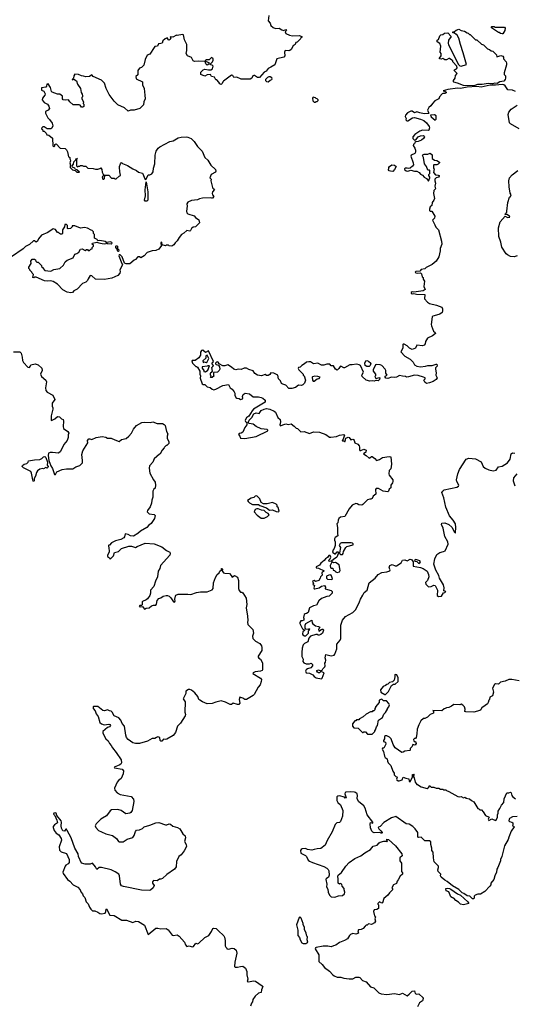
# Model space of a CAD drawing. Extents: x 1985742 to 2252716, y 78271 to 266492.
# Tile 129 of 250: x 2061145 to 2067798, y 191708 to 204940. Entities that reach past the tile are written whole.
import ezdxf

# ---------------------------------------------------------------- set-up
doc = ezdxf.new("R2010")
doc.units = 0

msp = doc.modelspace()

# ---------------------------------------------------------------- linework, layer by layer
at = {"layer": '0CON10XD'}
for points in [[(2064498, 204995), (2064489, 204925), (2064514, 204895), (2064524, 204864), (2064554, 204834), (2064585, 204822), (2064635, 204826), (2064672, 204802), (2064695, 204797), (2064725, 204806), (2064733, 204795), (2064718, 204775), (2064723, 204755), (2064775, 204731), (2064815, 204723), (2064905, 204728), (2064940, 204715), (2064938, 204702), (2064925, 204700), (2064920, 204685), (2064875, 204640), (2064860, 204635), (2064850, 204605), (2064825, 204590), (2064795, 204540), (2064780, 204525), (2064765, 204520), (2064715, 204528), (2064706, 204504), (2064710, 204455), (2064700, 204435), (2064605, 204412), (2064576, 204334), (2064525, 204300), (2064485, 204282), (2064460, 204250), (2064435, 204233), (2064370, 204165), (2064344, 204164), (2064305, 204190), (2064295, 204190), (2064282, 204185), (2064266, 204154), (2064245, 204139), (2064125, 204140), (2064065, 204169), (2064025, 204163), (2064010, 204190), (2063993, 204193), (2063888, 204115), (2063876, 204104), (2063869, 204081), (2063855, 204071), (2063835, 204078), (2063825, 204100), (2063795, 204130), (2063784, 204134), (2063765, 204167), (2063725, 204178), (2063712, 204202), (2063665, 204198), (2063635, 204182), (2063580, 204205), (2063582, 204235), (2063615, 204268), (2063635, 204273), (2063685, 204266), (2063718, 204268), (2063739, 204281), (2063746, 204316), (2063735, 204328), (2063712, 204332), (2063710, 204345), (2063740, 204375), (2063748, 204395), (2063747, 204415), (2063725, 204433), (2063695, 204402), (2063675, 204402), (2063658, 204402), (2063640, 204385), (2063640, 204380), (2063655, 204380), (2063690, 204365), (2063688, 204342), (2063665, 204330), (2063648, 204345), (2063640, 204380), (2063545, 204384), (2063495, 204378), (2063479, 204389), (2063455, 204432), (2063403, 204453), (2063384, 204485), (2063394, 204525), (2063394, 204605), (2063361, 204671), (2063347, 204735), (2063335, 204742), (2063265, 204728), (2063255, 204730), (2063205, 204707), (2063175, 204710), (2063170, 204705), (2063178, 204695), (2063170, 204675), (2063155, 204666), (2063145, 204668), (2063128, 204698), (2063100, 204685), (2063070, 204655), (2063060, 204625), (2063045, 204618), (2063014, 204616), (2062998, 204582), (2062965, 204578), (2062955, 204568), (2062895, 204478), (2062858, 204465), (2062833, 204405), (2062815, 204328), (2062785, 204298), (2062755, 204290), (2062732, 204255), (2062732, 204198), (2062708, 204175), (2062714, 204145), (2062796, 204105), (2062798, 204065), (2062818, 204015), (2062827, 203927), (2062832, 203875), (2062816, 203835), (2062812, 203798), (2062763, 203745), (2062685, 203722), (2062635, 203724), (2062605, 203712), (2062557, 203757), (2062467, 203797), (2062415, 203844), (2062349, 203935), (2062307, 204015), (2062285, 204085), (2062245, 204126), (2062135, 204177), (2062115, 204198), (2062084, 204176), (2062035, 204170), (2062005, 204182), (2061975, 204184), (2061935, 204204), (2061885, 204210), (2061873, 204187), (2061868, 204152), (2061850, 204135), (2061855, 204130), (2061875, 204140), (2061909, 204119), (2061923, 204073), (2061964, 204014), (2061972, 203962), (2061985, 203940), (2061990, 203915), (2061990, 203905), (2061980, 203895), (2061980, 203875), (2062002, 203835), (2062000, 203815), (2062007, 203807), (2062010, 203775), (2061996, 203764), (2061975, 203763), (2061960, 203790), (2061947, 203797), (2061865, 203794), (2061818, 203835), (2061802, 203862), (2061755, 203857), (2061729, 203865), (2061721, 203875), (2061721, 203911), (2061685, 203940), (2061655, 203941), (2061584, 203964), (2061574, 203975), (2061559, 204029), (2061530, 204080), (2061510, 204075), (2061508, 204045), (2061498, 204032), (2061440, 204025), (2061440, 203995), (2061471, 203981), (2061488, 203945), (2061484, 203925), (2061452, 203885), (2061448, 203865), (2061476, 203826), (2061517, 203805), (2061536, 203776), (2061547, 203745), (2061527, 203725), (2061492, 203708), (2061491, 203685), (2061523, 203623), (2061548, 203598), (2061580, 203550), (2061589, 203515), (2061577, 203483), (2061565, 203474), (2061513, 203473), (2061475, 203500), (2061455, 203500), (2061442, 203488), (2061440, 203475), (2061450, 203465), (2061455, 203440), (2061475, 203440), (2061500, 203415), (2061512, 203392), (2061538, 203388), (2061585, 203350), (2061592, 203245), (2061605, 203230), (2061617, 203243), (2061620, 203265), (2061635, 203270), (2061690, 203215), (2061757, 203207), (2061775, 203190), (2061790, 203165), (2061800, 203095), (2061818, 203088), (2061818, 203068), (2061825, 203060), (2061828, 203045), (2061820, 203015), (2061827, 202985), (2061823, 202977)], [(2067635, 204748), (2067613, 204753), (2067595, 204770), (2067585, 204770), (2067543, 204793), (2067492, 204832), (2067490, 204845), (2067495, 204850), (2067525, 204850), (2067535, 204840), (2067668, 204838), (2067676, 204826), (2067671, 204795), (2067645, 204752), (2067635, 204748)], [(2067255, 204052), (2067115, 204056), (2067035, 204088), (2066985, 204100), (2066980, 204105), (2066982, 204125), (2067002, 204155), (2067008, 204192), (2067028, 204215), (2066988, 204255), (2066992, 204265), (2067022, 204278), (2067028, 204295), (2067026, 204316), (2066972, 204372), (2066970, 204385), (2066958, 204398), (2066925, 204420), (2066915, 204420), (2066885, 204400), (2066865, 204400), (2066838, 204418), (2066815, 204410), (2066790, 204415), (2066790, 204425), (2066812, 204455), (2066812, 204485), (2066802, 204505), (2066808, 204585), (2066798, 204618), (2066762, 204642), (2066760, 204665), (2066780, 204675), (2066798, 204722), (2066810, 204735), (2066835, 204742), (2066861, 204759), (2066902, 204762), (2066950, 204715), (2066911, 204665), (2066908, 204625), (2066913, 204603), (2067049, 204339), (2067065, 204320), (2067085, 204314), (2067155, 204340), (2067112, 204495), (2067072, 204605), (2067052, 204692), (2067025, 204740), (2067015, 204740), (2066995, 204760), (2066970, 204765), (2066972, 204778), (2066995, 204780), (2067015, 204798), (2067052, 204812), (2067083, 204793), (2067127, 204787), (2067162, 204762), (2067178, 204758), (2067195, 204740), (2067205, 204740), (2067218, 204728), (2067275, 204670), (2067295, 204670), (2067355, 204610), (2067385, 204600), (2067435, 204550), (2067465, 204540), (2067485, 204520), (2067508, 204518), (2067558, 204468), (2067562, 204442), (2067615, 204460), (2067645, 204448), (2067653, 204435), (2067654, 204415), (2067689, 204375), (2067694, 204355), (2067692, 204335), (2067660, 204225), (2067663, 204205), (2067678, 204185), (2067679, 204155), (2067674, 204135), (2067657, 204115), (2067605, 204106), (2067565, 204083), (2067538, 204088), (2067505, 204080), (2067445, 204081), (2067365, 204069), (2067301, 204069), (2067255, 204052)], [(2064485, 204103), (2064514, 204126), (2064537, 204135), (2064540, 204145), (2064535, 204158), (2064515, 204172), (2064495, 204172), (2064480, 204165), (2064453, 204135), (2064452, 204125), (2064465, 204108), (2064485, 204103)], [(2067815, 203974), (2067775, 203994), (2067709, 203999), (2067673, 204053), (2067658, 204065), (2067635, 204070), (2067545, 204059), (2067475, 204058), (2067354, 204034), (2067295, 204041), (2067165, 204034), (2067075, 204017), (2067035, 204020), (2066905, 204002), (2066840, 203985), (2066865, 203978), (2066880, 203965), (2066880, 203955), (2066865, 203946), (2066835, 203947), (2066828, 203942), (2066792, 203905), (2066782, 203875), (2066731, 203849), (2066697, 203815), (2066676, 203784), (2066648, 203762), (2066628, 203725), (2066642, 203692), (2066650, 203685), (2066645, 203680), (2066585, 203677), (2066525, 203687), (2066485, 203704), (2066455, 203690), (2066425, 203712), (2066405, 203712), (2066362, 203688), (2066334, 203656), (2066331, 203641), (2066342, 203612), (2066340, 203595), (2066352, 203582), (2066365, 203580), (2066430, 203620), (2066455, 203624), (2066535, 203605), (2066583, 203585), (2066619, 203555), (2066652, 203505), (2066658, 203485), (2066648, 203455), (2066639, 203451), (2066565, 203454), (2066525, 203444), (2066461, 203399), (2066433, 203367), (2066432, 203342), (2066455, 203320), (2066474, 203326), (2066505, 203364), (2066535, 203381), (2066575, 203382), (2066587, 203375), (2066588, 203365), (2066576, 203344), (2066551, 203319), (2066505, 203302), (2066475, 203300), (2066462, 203288), (2066455, 203270), (2066442, 203268), (2066438, 203248), (2066462, 203212), (2066470, 203185), (2066469, 203161), (2066458, 203142), (2066412, 203118), (2066404, 203105), (2066437, 203015), (2066440, 202990), (2066429, 202971), (2066395, 202946), (2066375, 202940), (2066355, 202944), (2066334, 202946), (2066320, 202935), (2066320, 202925), (2066345, 202909), (2066365, 202904), (2066405, 202918), (2066455, 202904), (2066488, 202905), (2066516, 202886), (2066535, 202862), (2066565, 202852), (2066586, 202826), (2066617, 202805), (2066645, 202770), (2066662, 202815), (2066662, 202825), (2066649, 202845), (2066650, 202860), (2066660, 202875), (2066660, 202915), (2066655, 202920), (2066635, 202918), (2066617, 202967), (2066591, 203001), (2066578, 203088), (2066564, 203115), (2066568, 203125), (2066585, 203133), (2066635, 203133), (2066665, 203147), (2066692, 203125), (2066694, 203074), (2066723, 203053), (2066755, 203050), (2066790, 203025), (2066790, 203015), (2066775, 202998), (2066755, 202988), (2066715, 202990), (2066710, 202985), (2066710, 202945), (2066720, 202935), (2066710, 202885), (2066740, 202855), (2066775, 202852), (2066786, 202846), (2066789, 202835), (2066778, 202822), (2066745, 202814), (2066731, 202795), (2066729, 202775), (2066740, 202745), (2066729, 202705), (2066736, 202665), (2066716, 202645), (2066713, 202603), (2066724, 202535), (2066716, 202514), (2066691, 202485), (2066688, 202445), (2066665, 202423), (2066656, 202395), (2066657, 202375), (2066665, 202367), (2066689, 202369), (2066728, 202298), (2066725, 202271), (2066696, 202245), (2066730, 202185), (2066744, 202154), (2066780, 202115), (2066819, 201965), (2066821, 201925), (2066800, 201865), (2066801, 201835), (2066784, 201755), (2066745, 201697), (2066695, 201652), (2066611, 201609), (2066595, 201594), (2066545, 201585), (2066525, 201562), (2066475, 201555), (2066464, 201546), (2066475, 201536), (2066495, 201532), (2066535, 201538), (2066550, 201525), (2066560, 201485), (2066570, 201475), (2066570, 201455), (2066590, 201425), (2066582, 201355), (2066598, 201315), (2066573, 201297), (2066445, 201279), (2066425, 201282), (2066409, 201275), (2066409, 201265), (2066425, 201258), (2066445, 201261), (2066482, 201252), (2066595, 201248), (2066588, 201188), (2066628, 201145), (2066655, 201127), (2066750, 201105), (2066822, 201075), (2066833, 201055), (2066833, 201025), (2066826, 201004), (2066795, 200984), (2066751, 200971), (2066702, 200955), (2066692, 200945), (2066680, 200845), (2066682, 200825), (2066710, 200755), (2066732, 200735), (2066737, 200723), (2066698, 200692), (2066628, 200662), (2066602, 200615), (2066597, 200583), (2066586, 200564), (2066565, 200558), (2066485, 200567), (2066470, 200525), (2066425, 200508), (2066388, 200525), (2066355, 200556), (2066315, 200580), (2066305, 200580), (2066300, 200575), (2066297, 200525), (2066270, 200475), (2066325, 200418), (2066399, 200379), (2066438, 200338), (2066455, 200302), (2066485, 200282), (2066535, 200277), (2066605, 200283), (2066635, 200293), (2066695, 200291), (2066745, 200313), (2066755, 200312), (2066759, 200285), (2066739, 200261), (2066737, 200245), (2066746, 200195), (2066742, 200165), (2066758, 200125), (2066745, 200103), (2066705, 200078), (2066655, 200058), (2066615, 200052), (2066595, 200070), (2066582, 200095), (2066598, 200112), (2066600, 200125), (2066575, 200138), (2066505, 200160), (2066455, 200163), (2066375, 200142), (2066348, 200138), (2066335, 200147), (2066295, 200148), (2066255, 200160), (2066214, 200136), (2066185, 200130), (2066145, 200134), (2066095, 200118), (2066071, 200121), (2066059, 200135), (2066061, 200149), (2066088, 200165), (2066068, 200188), (2066072, 200225), (2066063, 200243), (2066015, 200292), (2065993, 200303), (2065945, 200307), (2065930, 200300), (2065900, 200235), (2065900, 200215), (2065930, 200175), (2065930, 200155), (2065920, 200145), (2065930, 200125), (2065945, 200120), (2065975, 200133), (2065988, 200125), (2065986, 200105), (2065965, 200089), (2065935, 200092), (2065915, 200083), (2065885, 200088), (2065855, 200081), (2065805, 200096), (2065751, 200145), (2065746, 200165), (2065768, 200205), (2065728, 200295), (2065713, 200303), (2065675, 200310), (2065615, 200301), (2065585, 200303), (2065515, 200260), (2065505, 200260), (2065464, 200286), (2065455, 200281), (2065439, 200251), (2065415, 200232), (2065393, 200244), (2065365, 200290), (2065335, 200290), (2065315, 200310), (2065275, 200310), (2065235, 200298), (2065205, 200298), (2065155, 200323), (2065095, 200316), (2065055, 200342), (2065035, 200342), (2065002, 200338), (2064976, 200314), (2064938, 200295), (2064918, 200272), (2064895, 200267), (2064891, 200251), (2064898, 200235), (2064960, 200175), (2064960, 200165), (2064970, 200155), (2064990, 200095), (2064976, 200055), (2064955, 200034), (2064935, 200026), (2064895, 200027), (2064855, 199997), (2064805, 199982), (2064766, 199986), (2064725, 200028), (2064685, 200040), (2064665, 200053), (2064651, 200085), (2064626, 200115), (2064617, 200165), (2064565, 200192), (2064524, 200196), (2064509, 200171), (2064485, 200160), (2064465, 200160), (2064445, 200172), (2064396, 200154), (2064345, 200161), (2064307, 200187), (2064285, 200220), (2064225, 200240), (2064195, 200259), (2064165, 200258), (2064125, 200237), (2064085, 200243), (2064054, 200234), (2064025, 200243), (2063995, 200270), (2063945, 200300), (2063905, 200287), (2063878, 200288), (2063827, 200317), (2063815, 200338), (2063805, 200342), (2063791, 200339), (2063780, 200325), (2063780, 200315), (2063790, 200305), (2063817, 200297), (2063834, 200274), (2063838, 200245), (2063828, 200225), (2063805, 200203), (2063752, 200198), (2063750, 200165), (2063760, 200155), (2063735, 200130), (2063715, 200130), (2063712, 200135), (2063720, 200155), (2063713, 200163), (2063710, 200185)], [(2065125, 203830), (2065135, 203840), (2065148, 203842), (2065160, 203855), (2065160, 203865), (2065148, 203878), (2065135, 203880), (2065125, 203890), (2065093, 203897), (2065082, 203885), (2065088, 203848), (2065105, 203830), (2065125, 203830)], [(2067863, 203473), (2067745, 203539), (2067731, 203555), (2067716, 203665), (2067725, 203697), (2067755, 203738), (2067837, 203793)], [(2066735, 203592), (2066746, 203604), (2066745, 203647), (2066725, 203660), (2066672, 203658), (2066680, 203635), (2066735, 203592)], [(2061823, 202977), (2061824, 202954), (2061855, 202921), (2061892, 202912), (2061915, 202892), (2061950, 202890), (2061915, 202923), (2061898, 202928), (2061886, 202946), (2061855, 202958), (2061849, 202975), (2061870, 203000), (2061875, 203028), (2061898, 203052), (2061908, 203078), (2061920, 203065), (2061910, 203055), (2061910, 202975), (2061923, 202963), (2061935, 202970), (2061955, 202970), (2061965, 202980), (2061985, 202980), (2062005, 202970), (2062035, 202970), (2062063, 202943), (2062135, 202940), (2062165, 202930), (2062195, 202930), (2062225, 202940), (2062235, 202950), (2062250, 202925), (2062253, 202893), (2062266, 202866), (2062280, 202855), (2062262, 202838), (2062256, 202825), (2062258, 202808), (2062265, 202799), (2062275, 202796), (2062287, 202805), (2062290, 202845), (2062295, 202850), (2062345, 202850), (2062382, 202812), (2062415, 202810), (2062423, 202803), (2062445, 202800), (2062482, 202838), (2062500, 202845), (2062497, 202877), (2062490, 202885), (2062488, 202965), (2062500, 203005), (2062515, 203020), (2062528, 203008), (2062595, 202982), (2062665, 202937), (2062718, 202915), (2062745, 202893), (2062795, 202877), (2062835, 202792), (2062850, 202805), (2062875, 202853), (2062896, 202854), (2062922, 202868), (2062941, 202895), (2062946, 202945), (2062962, 203005), (2062968, 203118), (2062982, 203175), (2063009, 203215), (2063028, 203232), (2063165, 203303), (2063208, 203312), (2063275, 203351), (2063315, 203362), (2063385, 203366), (2063405, 203361), (2063452, 203342), (2063490, 203305), (2063535, 203237), (2063601, 203171), (2063636, 203086), (2063675, 203051), (2063717, 202985), (2063780, 202925), (2063784, 202905), (2063778, 202892), (2063722, 202858), (2063702, 202815), (2063720, 202795), (2063717, 202775), (2063737, 202687), (2063744, 202674), (2063758, 202668), (2063766, 202656), (2063740, 202625), (2063733, 202605), (2063740, 202585), (2063758, 202562), (2063737, 202543), (2063725, 202540), (2063705, 202548), (2063605, 202542), (2063565, 202532), (2063535, 202518), (2063455, 202508), (2063405, 202488), (2063394, 202465), (2063396, 202436), (2063388, 202365), (2063393, 202345), (2063405, 202333), (2063492, 202305), (2063511, 202281), (2063555, 202250), (2063562, 202208), (2063510, 202155), (2063478, 202152), (2063454, 202136), (2063443, 202105), (2063435, 202097), (2063395, 202108), (2063355, 202072), (2063320, 202055), (2063288, 202015), (2063265, 201970), (2063235, 201940), (2063220, 201915), (2063192, 201898), (2063155, 201900), (2063145, 201908), (2063115, 201908), (2063105, 201900), (2063060, 201915), (2063059, 201945), (2063055, 201950), (2063045, 201947), (2063042, 201932), (2063052, 201905), (2063015, 201858), (2062975, 201838), (2062925, 201832), (2062858, 201812), (2062820, 201765), (2062775, 201742), (2062755, 201752), (2062735, 201752), (2062705, 201718), (2062685, 201708), (2062625, 201658), (2062578, 201658), (2062555, 201668), (2062522, 201751), (2062495, 201781), (2062485, 201781), (2062478, 201765), (2062508, 201685), (2062530, 201645), (2062504, 201606), (2062492, 201575), (2062498, 201555), (2062492, 201535), (2062465, 201502), (2062385, 201468), (2062285, 201450), (2062165, 201453), (2062116, 201496), (2062095, 201502), (2062068, 201458), (2062056, 201434), (2062035, 201412), (2061992, 201395), (2061920, 201320), (2061875, 201298), (2061855, 201272), (2061835, 201268), (2061785, 201278), (2061725, 201308), (2061655, 201388), (2061595, 201422), (2061565, 201432), (2061525, 201428), (2061481, 201431), (2061365, 201482), (2061348, 201482), (2061335, 201470), (2061324, 201474), (2061330, 201515), (2061312, 201532), (2061310, 201545), (2061280, 201575), (2061280, 201585), (2061270, 201595), (2061270, 201615), (2061298, 201665), (2061294, 201696), (2061315, 201720), (2061345, 201722), (2061358, 201715), (2061363, 201693), (2061375, 201680), (2061395, 201680), (2061440, 201635), (2061440, 201625), (2061460, 201605), (2061460, 201595), (2061485, 201570), (2061565, 201562), (2061605, 201582), (2061685, 201598), (2061735, 201640), (2061755, 201688), (2061785, 201707), (2061865, 201741), (2061885, 201788), (2061915, 201799), (2061942, 201818), (2061965, 201858), (2061985, 201860), (2062025, 201840), (2062045, 201850), (2062055, 201850), (2062065, 201840), (2062085, 201840), (2062102, 201858), (2062118, 201862), (2062122, 201878), (2062140, 201895), (2062138, 201908), (2062120, 201925), (2062125, 201938), (2062185, 201952), (2062211, 201941), (2062255, 201933), (2062285, 201930), (2062307, 201933), (2062315, 201940), (2062325, 201932), (2062375, 201928), (2062390, 201935), (2062385, 201948), (2062365, 201956), (2062315, 201948), (2062295, 201959), (2062225, 201972), (2062195, 201970), (2062186, 201986), (2062150, 202005), (2062150, 202055), (2062140, 202065), (2062138, 202088), (2062118, 202108), (2062105, 202110), (2062057, 202137), (2062015, 202148), (2061965, 202140), (2061885, 202172), (2061865, 202172), (2061852, 202168), (2061850, 202155), (2061827, 202133), (2061795, 202130), (2061790, 202135), (2061790, 202175), (2061777, 202187), (2061753, 202187), (2061750, 202155), (2061722, 202115), (2061722, 202068), (2061715, 202060), (2061695, 202058), (2061680, 202065), (2061665, 202080), (2061655, 202080), (2061625, 202120), (2061595, 202128), (2061525, 202078), (2061440, 202045), (2061396, 201994), (2061385, 201963), (2061365, 201952), (2061345, 201970), (2061333, 201967), (2061275, 201918), (2061225, 201893), (2061190, 201860), (2061035, 201754)], [(2066165, 202902), (2066133, 202903), (2066115, 202910), (2066100, 202925), (2066110, 202935), (2066110, 202955), (2066118, 202965), (2066152, 202988), (2066185, 202986), (2066210, 202965), (2066188, 202925), (2066165, 202902)], [(2067835, 201768), (2067795, 201752), (2067745, 201758), (2067705, 201778), (2067688, 201795), (2067628, 201885), (2067615, 201950), (2067590, 202025), (2067587, 202145), (2067607, 202225), (2067675, 202300), (2067705, 202283), (2067739, 202285), (2067731, 202301), (2067695, 202320), (2067675, 202320), (2067678, 202335), (2067698, 202355), (2067697, 202367), (2067711, 202485), (2067734, 202556), (2067748, 202565), (2067757, 202585), (2067741, 202611), (2067727, 202695), (2067726, 202775), (2067734, 202815), (2067767, 202853), (2067846, 202915)], [(2062855, 202500), (2062835, 202500), (2062824, 202515), (2062836, 202575), (2062834, 202655), (2062845, 202760), (2062869, 202625), (2062868, 202515), (2062855, 202500)], [(2062475, 201823), (2062464, 201824), (2062458, 201858), (2062438, 201878), (2062437, 201895), (2062443, 201907), (2062461, 201895), (2062460, 201865), (2062479, 201849), (2062475, 201823)], [(2061062, 200475), (2061147, 200477), (2061165, 200458), (2061180, 200405), (2061182, 200362), (2061197, 200335), (2061255, 200271), (2061275, 200268), (2061285, 200280), (2061297, 200303), (2061353, 200317), (2061395, 200302), (2061443, 200255), (2061448, 200225), (2061427, 200175), (2061440, 200145), (2061495, 200096), (2061504, 200075), (2061492, 199995), (2061498, 199958), (2061515, 199934), (2061591, 199895), (2061620, 199835), (2061583, 199785), (2061582, 199745), (2061592, 199725), (2061592, 199705), (2061567, 199615), (2061568, 199558), (2061575, 199552), (2061620, 199575), (2061653, 199607), (2061680, 199605), (2061707, 199577), (2061728, 199565), (2061736, 199546), (2061729, 199475), (2061736, 199446), (2061793, 199405), (2061808, 199385), (2061797, 199363), (2061798, 199325), (2061782, 199285), (2061738, 199232), (2061694, 199136), (2061665, 199113), (2061585, 199122), (2061555, 199122), (2061534, 199115), (2061526, 199085), (2061538, 199015), (2061564, 198945), (2061588, 198908), (2061615, 198827), (2061625, 198828), (2061647, 198863), (2061715, 198897), (2061776, 198906), (2061860, 198905), (2061901, 198929), (2061955, 198947), (2061988, 198985), (2061992, 199015), (2061980, 199095), (2061994, 199146), (2062062, 199255), (2062057, 199285), (2062075, 199309), (2062089, 199309), (2062115, 199298), (2062175, 199327), (2062255, 199338), (2062305, 199328), (2062325, 199318), (2062375, 199318), (2062425, 199292), (2062485, 199272), (2062515, 199298), (2062576, 199314), (2062615, 199343), (2062650, 199385), (2062675, 199438), (2062718, 199485), (2062790, 199525), (2062825, 199532), (2062905, 199528), (2062935, 199537), (2062995, 199512), (2063065, 199512), (2063089, 199499), (2063100, 199485), (2063122, 199405), (2063138, 199375), (2063128, 199345), (2063128, 199315), (2063150, 199265), (2063150, 199245), (2063125, 199220), (2063115, 199220), (2063092, 199195), (2063090, 199185), (2063063, 199157), (2063036, 199104), (2063025, 199100), (2062952, 199038), (2062934, 198996), (2062893, 198945), (2062886, 198915), (2062896, 198846), (2062944, 198755), (2062968, 198725), (2062974, 198686), (2062966, 198645), (2062950, 198630), (2062936, 198604), (2062935, 198525), (2062921, 198485), (2062920, 198445), (2062900, 198395), (2062864, 198345), (2062861, 198325), (2062888, 198298), (2062955, 198290), (2062968, 198275), (2062958, 198235), (2062915, 198170), (2062880, 198145), (2062855, 198116), (2062769, 198065), (2062735, 198034), (2062675, 198001), (2062635, 198004), (2062604, 198024), (2062565, 198030), (2062555, 197992), (2062544, 197975), (2062505, 197955), (2062432, 197938), (2062382, 197908), (2062355, 197880), (2062345, 197880), (2062340, 197875), (2062343, 197835), (2062350, 197805), (2062347, 197785), (2062326, 197745), (2062324, 197725), (2062355, 197710), (2062362, 197692), (2062405, 197733), (2062422, 197778), (2062475, 197795), (2062515, 197832), (2062615, 197866), (2062647, 197867), (2062705, 197848), (2062725, 197861), (2062835, 197904), (2062955, 197898), (2063057, 197857), (2063118, 197805), (2063166, 197786), (2063171, 197765), (2063166, 197745), (2063039, 197605), (2063028, 197565), (2063009, 197531), (2063000, 197455), (2062970, 197395), (2062948, 197325), (2062906, 197275), (2062906, 197235), (2062897, 197203), (2062863, 197157), (2062847, 197143), (2062798, 197122), (2062791, 197115), (2062794, 197076), (2062785, 197068), (2062763, 197067), (2062753, 197055), (2062765, 197048), (2062795, 197052), (2062825, 197020), (2062845, 197031), (2062885, 197036), (2062919, 197061), (2062945, 197072), (2062978, 197072), (2062986, 197084), (2062993, 197135), (2063015, 197163), (2063045, 197172), (2063075, 197191), (2063115, 197201), (2063135, 197203), (2063155, 197191), (2063179, 197169), (2063215, 197117), (2063226, 197114), (2063236, 197124), (2063231, 197155), (2063241, 197195), (2063246, 197205), (2063275, 197219), (2063405, 197220), (2063445, 197214), (2063525, 197242), (2063575, 197251), (2063665, 197250), (2063734, 197276), (2063746, 197295), (2063754, 197374), (2063779, 197445), (2063803, 197485), (2063828, 197505), (2063835, 197530), (2063858, 197545), (2063860, 197565), (2063867, 197565), (2063872, 197555), (2063870, 197535), (2063886, 197506), (2063905, 197500), (2063965, 197498), (2063989, 197469), (2064005, 197448), (2064035, 197472), (2064075, 197450), (2064090, 197405), (2064087, 197295), (2064095, 197270), (2064115, 197248), (2064135, 197247), (2064145, 197238), (2064190, 197165), (2064201, 197079), (2064191, 197035), (2064210, 196925), (2064212, 196865), (2064208, 196845), (2064213, 196813), (2064280, 196745), (2064288, 196695), (2064278, 196655), (2064282, 196625), (2064317, 196587), (2064376, 196556), (2064398, 196525), (2064403, 196503), (2064402, 196465), (2064352, 196385), (2064352, 196375), (2064361, 196361), (2064385, 196348), (2064409, 196299), (2064412, 196205), (2064406, 196194), (2064385, 196185), (2064314, 196175), (2064287, 196165), (2064282, 196155), (2064385, 196090), (2064396, 196075), (2064395, 196045), (2064379, 196001), (2064351, 195969), (2064298, 195871), (2064285, 195856), (2064194, 195806), (2064175, 195805), (2064145, 195824), (2064104, 195836), (2064098, 195805), (2064106, 195754), (2064093, 195737), (2064075, 195736), (2064015, 195757), (2063995, 195739), (2063975, 195738), (2063915, 195769), (2063855, 195786), (2063782, 195768), (2063735, 195750), (2063666, 195744), (2063602, 195772), (2063568, 195795), (2063556, 195806), (2063543, 195845), (2063502, 195892), (2063455, 195928), (2063435, 195938), (2063415, 195938), (2063382, 195915), (2063378, 195885), (2063342, 195815), (2063370, 195775), (2063367, 195635), (2063374, 195605), (2063371, 195585), (2063310, 195485), (2063268, 195445), (2063241, 195359), (2063210, 195320), (2063125, 195272), (2063105, 195268), (2063078, 195272), (2063055, 195246), (2063045, 195246), (2063036, 195255), (2063030, 195295), (2063005, 195302), (2062984, 195296), (2062965, 195280), (2062925, 195279), (2062865, 195244), (2062755, 195213), (2062705, 195214), (2062665, 195224), (2062604, 195265), (2062581, 195295), (2062572, 195325), (2062557, 195447), (2062522, 195482), (2062504, 195525), (2062480, 195560), (2062416, 195586), (2062390, 195635), (2062375, 195648), (2062355, 195650), (2062325, 195664), (2062285, 195653), (2062265, 195656), (2062195, 195711), (2062138, 195712), (2062132, 195705), (2062132, 195685), (2062162, 195652), (2062175, 195610), (2062200, 195575), (2062222, 195495), (2062245, 195478), (2062282, 195465), (2062345, 195473), (2062358, 195468), (2062367, 195455), (2062355, 195435), (2062325, 195426), (2062264, 195375), (2062264, 195355), (2062273, 195335), (2062305, 195276), (2062337, 195247), (2062353, 195213), (2062377, 195187), (2062393, 195153), (2062443, 195093), (2062508, 194995), (2062515, 194955), (2062505, 194936), (2062485, 194920), (2062418, 194895), (2062420, 194885), (2062525, 194867), (2062542, 194845), (2062538, 194805), (2062512, 194745), (2062474, 194716), (2062457, 194695), (2062422, 194615), (2062424, 194584), (2062455, 194551), (2062495, 194530), (2062645, 194500), (2062676, 194466), (2062680, 194435), (2062660, 194315), (2062642, 194288), (2062625, 194277), (2062575, 194270), (2062512, 194315), (2062465, 194328), (2062379, 194321), (2062361, 194309), (2062315, 194242), (2062258, 194212), (2062235, 194198), (2062176, 194135), (2062162, 194105), (2062168, 194085), (2062205, 194046), (2062245, 194024), (2062305, 194000), (2062395, 193979), (2062447, 193937), (2062473, 193895), (2062485, 193890), (2062537, 193893), (2062592, 193928), (2062665, 193951), (2062686, 193975), (2062701, 194029), (2062715, 194049), (2062755, 194053), (2062795, 194073), (2062818, 194092), (2062895, 194114), (2062975, 194149), (2063015, 194153), (2063105, 194118), (2063125, 194118), (2063155, 194132), (2063175, 194127), (2063205, 194103), (2063268, 194085), (2063297, 194065), (2063340, 194000), (2063372, 193972), (2063377, 193947), (2063361, 193895), (2063386, 193856), (2063387, 193827), (2063357, 193773), (2063315, 193719), (2063285, 193693), (2063254, 193626)], [(2063710, 200185), (2063715, 200200), (2063728, 200202), (2063740, 200215), (2063730, 200265), (2063745, 200280), (2063750, 200295), (2063730, 200315), (2063750, 200345), (2063685, 200488), (2063645, 200467), (2063607, 200497), (2063590, 200495), (2063577, 200473), (2063577, 200433), (2063556, 200394), (2063505, 200360), (2063465, 200360), (2063460, 200355), (2063470, 200325), (2063515, 200280), (2063525, 200280), (2063535, 200270), (2063570, 200215), (2063570, 200175), (2063578, 200155), (2063574, 200124), (2063600, 200045), (2063615, 200038), (2063637, 200037), (2063665, 200004), (2063707, 199997), (2063733, 199975), (2063755, 199968), (2063782, 199975), (2063876, 200024), (2063955, 200038), (2063977, 199995), (2064004, 199974), (2064031, 199941), (2064039, 199919), (2064040, 199895), (2064053, 199865), (2064065, 199853), (2064095, 199850), (2064115, 199838), (2064142, 199845), (2064147, 199855), (2064140, 199875), (2064150, 199905), (2064178, 199922), (2064235, 199912), (2064285, 199872), (2064355, 199871), (2064395, 199864), (2064415, 199853), (2064446, 199825), (2064448, 199802), (2064289, 199705), (2064271, 199685), (2064225, 199611), (2064215, 199601), (2064195, 199596), (2064179, 199555), (2064182, 199542), (2064202, 199522), (2064200, 199495), (2064175, 199460), (2064145, 199396), (2064125, 199385), (2064095, 199378), (2064086, 199365), (2064104, 199344), (2064117, 199315), (2064175, 199310), (2064325, 199337), (2064481, 199415), (2064484, 199425), (2064472, 199435), (2064395, 199443), (2064327, 199475), (2064285, 199504), (2064232, 199515), (2064217, 199525), (2064231, 199559), (2064268, 199595), (2064293, 199645), (2064326, 199656), (2064365, 199650), (2064393, 199687), (2064433, 199707), (2064465, 199713), (2064508, 199708), (2064568, 199678), (2064585, 199664), (2064615, 199596), (2064648, 199565), (2064652, 199538), (2064646, 199496), (2064655, 199480), (2064685, 199497), (2064725, 199507), (2064755, 199500), (2064795, 199507), (2064839, 199479), (2064865, 199450), (2064880, 199445), (2064925, 199400), (2064973, 199407), (2065045, 199380), (2065095, 199400), (2065179, 199399), (2065264, 199364), (2065312, 199332), (2065329, 199329), (2065405, 199339), (2065445, 199356), (2065506, 199366), (2065512, 199355), (2065498, 199302), (2065482, 199285), (2065485, 199280), (2065505, 199280), (2065515, 199270), (2065525, 199270), (2065533, 199315), (2065565, 199330), (2065578, 199325), (2065600, 199295), (2065625, 199302), (2065635, 199299), (2065644, 199285), (2065652, 199252), (2065691, 199235), (2065709, 199215), (2065717, 199195), (2065714, 199164), (2065721, 199151), (2065735, 199150), (2065775, 199167), (2065806, 199156), (2065802, 199128), (2065770, 199105), (2065807, 199085), (2065845, 199049), (2065855, 199050), (2065875, 199071), (2065885, 199068), (2065922, 199042), (2065945, 199016), (2065985, 199029), (2066023, 199057), (2066115, 199070), (2066136, 199066), (2066148, 198968), (2066136, 198905), (2066116, 198884), (2066110, 198835), (2066115, 198817), (2066163, 198755), (2066166, 198735), (2066160, 198715), (2066138, 198685), (2066135, 198650), (2066115, 198630), (2066107, 198605), (2066095, 198597), (2066035, 198604), (2065969, 198639), (2065942, 198638), (2065933, 198625), (2065937, 198563), (2065898, 198535), (2065888, 198505), (2065870, 198495), (2065854, 198496), (2065825, 198486), (2065762, 198425), (2065745, 198417), (2065705, 198421), (2065685, 198434), (2065665, 198438), (2065617, 198415), (2065578, 198365), (2065518, 198262), (2065460, 198255), (2065438, 198235), (2065428, 198215), (2065422, 198178), (2065410, 198165), (2065420, 198115), (2065418, 198035), (2065422, 198005), (2065388, 197982), (2065378, 197965), (2065378, 197945), (2065390, 197925), (2065387, 197875), (2065377, 197835), (2065361, 197815), (2065352, 197785), (2065385, 197760), (2065395, 197760), (2065415, 197790), (2065428, 197788), (2065427, 197763), (2065410, 197715), (2065364, 197686), (2065338, 197662), (2065308, 197658), (2065302, 197675), (2065322, 197695), (2065330, 197715), (2065320, 197740), (2065305, 197740), (2065285, 197712), (2065258, 197695), (2065239, 197671), (2065195, 197638), (2065179, 197611), (2065135, 197588), (2065135, 197572), (2065165, 197568), (2065240, 197535), (2065210, 197505), (2065212, 197475), (2065192, 197455), (2065187, 197433), (2065168, 197405), (2065125, 197390), (2065105, 197402), (2065082, 197395), (2065098, 197365), (2065090, 197355), (2065112, 197335), (2065102, 197305), (2065105, 197292), (2065115, 197290), (2065175, 197303), (2065205, 197327), (2065245, 197338), (2065260, 197315), (2065252, 197292), (2065335, 197270), (2065348, 197255), (2065347, 197233), (2065306, 197194), (2065275, 197189), (2065205, 197160), (2065168, 197132), (2065139, 197071), (2065096, 197064), (2065080, 197055), (2065045, 197038), (2065025, 196973), (2065005, 196960), (2064985, 196957), (2064972, 196945), (2064962, 196905), (2064968, 196895), (2064965, 196872), (2064945, 196860), (2064925, 196860), (2064915, 196840), (2064912, 196825), (2064950, 196755), (2064980, 196735), (2064952, 196715), (2064948, 196685), (2064955, 196672), (2064975, 196662), (2064995, 196662), (2065030, 196695), (2065030, 196725), (2065047, 196745), (2065035, 196752), (2065023, 196747), (2064995, 196750), (2064987, 196765), (2064983, 196805), (2064992, 196825), (2065075, 196870), (2065081, 196835), (2065090, 196820), (2065125, 196793), (2065166, 196786), (2065180, 196775), (2065163, 196745), (2065170, 196725), (2065175, 196722), (2065200, 196745), (2065215, 196750), (2065225, 196750), (2065230, 196735), (2065216, 196695), (2065195, 196676), (2065175, 196667), (2065158, 196668), (2065145, 196678), (2065127, 196677), (2065056, 196654), (2065033, 196627), (2065020, 196580), (2064975, 196559), (2064960, 196540), (2064946, 196495), (2064938, 196435), (2064942, 196425), (2064941, 196381), (2064958, 196345), (2064952, 196315), (2064965, 196298), (2065000, 196285), (2065045, 196283), (2065065, 196292), (2065083, 196273), (2065082, 196255), (2065059, 196231), (2065015, 196218), (2064998, 196205), (2064990, 196185), (2065000, 196165), (2065045, 196158), (2065088, 196138), (2065108, 196115), (2065135, 196097), (2065205, 196084), (2065215, 196090), (2065240, 196165), (2065195, 196180), (2065176, 196164), (2065165, 196162), (2065151, 196171), (2065140, 196185), (2065140, 196195), (2065165, 196202), (2065195, 196190), (2065215, 196200), (2065222, 196218), (2065248, 196242), (2065252, 196255), (2065248, 196292), (2065259, 196305), (2065263, 196335), (2065252, 196365), (2065262, 196408), (2065335, 196390), (2065375, 196401), (2065385, 196414), (2065411, 196485), (2065412, 196548), (2065455, 196600), (2065465, 196622), (2065466, 196805), (2065488, 196872), (2065528, 196922), (2065625, 196973), (2065668, 197015), (2065716, 197115), (2065728, 197152), (2065762, 197205), (2065778, 197242), (2065818, 197275), (2065846, 197374), (2065925, 197436), (2065965, 197484), (2066015, 197510), (2066085, 197520), (2066123, 197535), (2066127, 197545), (2066116, 197575), (2066125, 197606), (2066155, 197618), (2066195, 197602), (2066215, 197601), (2066277, 197643), (2066294, 197675), (2066325, 197681), (2066355, 197670), (2066395, 197691), (2066414, 197685), (2066436, 197656), (2066437, 197597), (2066538, 197578), (2066571, 197565), (2066625, 197531), (2066643, 197485), (2066647, 197455), (2066629, 197405), (2066603, 197375), (2066607, 197355), (2066645, 197318), (2066679, 197321), (2066715, 197342), (2066735, 197338), (2066763, 197275), (2066762, 197202), (2066780, 197190), (2066819, 197191), (2066845, 197240), (2066865, 197241), (2066876, 197255), (2066850, 197265), (2066856, 197304), (2066846, 197345), (2066792, 197435), (2066781, 197471), (2066742, 197542), (2066715, 197625), (2066727, 197695), (2066755, 197751), (2066795, 197781), (2066847, 197793), (2066866, 197804), (2066907, 197893), (2066903, 197925), (2066862, 197995), (2066842, 198105), (2066820, 198155), (2066824, 198175), (2066865, 198180), (2066916, 198155), (2066959, 198119), (2066995, 198052), (2067005, 198040), (2067007, 198045), (2067012, 198115), (2067005, 198165), (2066976, 198216), (2066924, 198274), (2066875, 198389), (2066851, 198515), (2066824, 198585), (2066835, 198606), (2066855, 198620), (2067025, 198656), (2067048, 198672), (2067050, 198685), (2067026, 198735), (2067022, 198755), (2067039, 198835), (2067061, 198895), (2067151, 199035), (2067185, 199047), (2067275, 199037), (2067350, 199000), (2067381, 198935), (2067405, 198911), (2067455, 198889), (2067515, 198878), (2067553, 198887), (2067585, 198930), (2067635, 198942), (2067707, 198983), (2067741, 199035), (2067756, 199104)], [(2063655, 200332), (2063667, 200343), (2063690, 200385), (2063665, 200430), (2063650, 200425), (2063647, 200393), (2063610, 200355), (2063613, 200333), (2063625, 200340), (2063655, 200332)], [(2065845, 200280), (2065815, 200280), (2065790, 200295), (2065788, 200325), (2065800, 200355), (2065815, 200358), (2065835, 200350), (2065868, 200325), (2065860, 200295), (2065845, 200280)], [(2063645, 200210), (2063675, 200230), (2063698, 200288), (2063675, 200290), (2063668, 200282), (2063600, 200275), (2063598, 200255), (2063620, 200225), (2063622, 200212), (2063645, 200210)], [(2065091, 200081), (2065105, 200083), (2065145, 200112), (2065175, 200118), (2065188, 200135), (2065156, 200146), (2065115, 200150), (2065085, 200142), (2065078, 200135), (2065084, 200094), (2065091, 200081)], [(2061335, 198732), (2061325, 198740), (2061320, 198755), (2061306, 198846), (2061295, 198870), (2061196, 198916), (2061180, 198935), (2061182, 198948), (2061204, 198966), (2061240, 198975), (2061260, 198995), (2061265, 199010), (2061344, 199026), (2061415, 199030), (2061445, 199044), (2061466, 199064), (2061485, 199068), (2061497, 199057), (2061520, 198995), (2061513, 198953), (2061526, 198935), (2061525, 198920), (2061515, 198912), (2061495, 198920), (2061467, 198903), (2061455, 198908), (2061415, 198898), (2061385, 198878), (2061370, 198855), (2061357, 198805), (2061340, 198775), (2061342, 198745), (2061335, 198732)], [(2067756, 199104), (2067775, 199118), (2067805, 199114)], [(2067832, 198835), (2067789, 198785), (2067783, 198745), (2067806, 198676)], [(2064625, 198327), (2064633, 198335), (2064620, 198385), (2064610, 198395), (2064607, 198417), (2064595, 198430), (2064545, 198452), (2064475, 198433), (2064424, 198434), (2064392, 198452), (2064375, 198500), (2064335, 198540), (2064313, 198537), (2064295, 198520), (2064258, 198512), (2064211, 198479), (2064217, 198465), (2064235, 198449), (2064275, 198426), (2064355, 198424), (2064375, 198411), (2064465, 198379), (2064505, 198350), (2064545, 198352), (2064595, 198331), (2064625, 198327)], [(2064435, 198242), (2064480, 198265), (2064500, 198285), (2064485, 198302), (2064459, 198319), (2064435, 198346), (2064397, 198347), (2064354, 198366), (2064334, 198366), (2064314, 198356), (2064300, 198325), (2064341, 198281), (2064393, 198243), (2064435, 198242)], [(2065462, 197752), (2065485, 197754), (2065497, 197765), (2065500, 197795), (2065531, 197849), (2065545, 197862), (2065630, 197885), (2065630, 197895), (2065620, 197905), (2065605, 197912), (2065545, 197912), (2065475, 197910), (2065457, 197903), (2065443, 197875), (2065462, 197845), (2065448, 197775), (2065451, 197761), (2065462, 197752)], [(2066515, 197634), (2066525, 197639), (2066534, 197655), (2066529, 197669), (2066475, 197687), (2066457, 197675), (2066458, 197665), (2066485, 197659), (2066515, 197634)], [(2065415, 197513), (2065445, 197522), (2065455, 197540), (2065442, 197615), (2065395, 197647), (2065365, 197640), (2065355, 197650), (2065342, 197648), (2065322, 197605), (2065324, 197574), (2065335, 197568), (2065355, 197570), (2065362, 197542), (2065385, 197540), (2065390, 197525), (2065415, 197513)], [(2065345, 197418), (2065352, 197425), (2065338, 197468), (2065328, 197478), (2065304, 197476), (2065270, 197460), (2065270, 197435), (2065285, 197423), (2065345, 197418)], [(2066065, 195870), (2066105, 195910), (2066147, 195993), (2066175, 196010), (2066195, 196012), (2066235, 196048), (2066236, 196095), (2066218, 196138), (2066195, 196140), (2066190, 196135), (2066192, 196108), (2066180, 196065), (2066158, 196042), (2066120, 196035), (2066095, 196010), (2066082, 196008), (2066067, 195993), (2066035, 195978), (2066000, 195935), (2066001, 195901), (2066055, 195870), (2066065, 195870)], [(2067865, 196055), (2067765, 196071), (2067725, 196071), (2067675, 196051), (2067613, 196037), (2067585, 196011), (2067545, 196016), (2067533, 196007), (2067504, 195956), (2067519, 195905), (2067504, 195855), (2067470, 195835), (2067466, 195805), (2067456, 195795), (2067448, 195765), (2067435, 195748), (2067375, 195700), (2067360, 195695), (2067348, 195665), (2067332, 195655), (2067255, 195636), (2067145, 195639), (2067133, 195645), (2067137, 195675), (2067128, 195705), (2067105, 195730), (2067085, 195740), (2067065, 195733), (2066985, 195736), (2066955, 195713), (2066915, 195697), (2066885, 195693), (2066868, 195682), (2066853, 195677), (2066825, 195653), (2066703, 195657), (2066712, 195642), (2066709, 195621), (2066665, 195602), (2066630, 195565), (2066595, 195550), (2066575, 195550), (2066542, 195518), (2066512, 195465), (2066490, 195405), (2066488, 195345), (2066477, 195293), (2066468, 195282), (2066455, 195280), (2066443, 195265), (2066445, 195250), (2066452, 195242), (2066468, 195238), (2066477, 195213), (2066465, 195190), (2066435, 195200), (2066424, 195175), (2066397, 195145), (2066397, 195125), (2066391, 195119), (2066325, 195110), (2066304, 195096), (2066285, 195093), (2066197, 195157), (2066169, 195199), (2066142, 195275), (2066119, 195299), (2066083, 195317), (2066065, 195318), (2066054, 195306), (2066050, 195275), (2066038, 195255), (2066038, 195238), (2066065, 195232), (2066070, 195205), (2066045, 195152), (2066025, 195150), (2066020, 195135), (2066040, 195105), (2066052, 195045), (2066062, 195025), (2066086, 195006), (2066090, 194975), (2066100, 194955), (2066138, 194918), (2066163, 194843), (2066180, 194815), (2066183, 194793), (2066205, 194770), (2066217, 194767), (2066220, 194755), (2066212, 194735), (2066218, 194725), (2066235, 194710), (2066249, 194711), (2066290, 194725), (2066305, 194760), (2066338, 194748), (2066378, 194738), (2066382, 194705), (2066395, 194700), (2066430, 194765), (2066430, 194795), (2066445, 194800), (2066450, 194795), (2066440, 194785), (2066440, 194765), (2066452, 194752), (2066463, 194693), (2066480, 194675), (2066485, 194660), (2066495, 194660), (2066545, 194630), (2066625, 194608), (2066650, 194625), (2066655, 194650), (2066678, 194628), (2066715, 194628), (2066745, 194612), (2066782, 194612), (2066805, 194600), (2066835, 194600), (2066845, 194590), (2066875, 194590), (2066885, 194580), (2066915, 194570), (2067038, 194502), (2067055, 194498), (2067085, 194500), (2067115, 194482), (2067135, 194490), (2067145, 194480), (2067195, 194470), (2067220, 194445), (2067255, 194430), (2067305, 194340), (2067320, 194335), (2067335, 194320), (2067355, 194320), (2067380, 194295), (2067410, 194245), (2067460, 194225), (2067446, 194195), (2067455, 194180), (2067495, 194201), (2067545, 194177), (2067556, 194184), (2067572, 194225), (2067572, 194255), (2067581, 194275), (2067580, 194305), (2067605, 194339), (2067624, 194385), (2067655, 194421), (2067662, 194468), (2067695, 194550), (2067725, 194550), (2067747, 194557), (2067755, 194550), (2067763, 194515), (2067775, 194500), (2067815, 194470)], [(2065885, 195340), (2065920, 195375), (2065920, 195385), (2065930, 195395), (2065943, 195437), (2065957, 195453), (2065973, 195527), (2066026, 195564), (2066042, 195608), (2066065, 195630), (2066090, 195675), (2066090, 195685), (2066112, 195708), (2066118, 195735), (2066112, 195752), (2066080, 195785), (2066038, 195788), (2066015, 195807), (2065980, 195795), (2065980, 195765), (2065930, 195705), (2065930, 195695), (2065920, 195685), (2065920, 195665), (2065908, 195652), (2065895, 195650), (2065885, 195640), (2065865, 195640), (2065804, 195606), (2065765, 195570), (2065714, 195546), (2065705, 195530), (2065675, 195530), (2065665, 195520), (2065655, 195520), (2065623, 195477), (2065620, 195445), (2065640, 195425), (2065697, 195417), (2065755, 195360), (2065765, 195360), (2065775, 195370), (2065795, 195370), (2065825, 195340), (2065885, 195340)], [(2067835, 194230), (2067775, 194229), (2067734, 194206), (2067727, 194195), (2067725, 194174), (2067735, 194164), (2067765, 194157), (2067777, 194145), (2067780, 194125), (2067772, 194105), (2067792, 194102), (2067798, 194095), (2067756, 194034), (2067723, 193955), (2067717, 193925), (2067665, 193840), (2067630, 193695), (2067613, 193655), (2067612, 193635), (2067577, 193545), (2067563, 193525), (2067557, 193485), (2067534, 193436), (2067522, 193385), (2067483, 193337), (2067480, 193315), (2067468, 193295), (2067400, 193225), (2067345, 193190), (2067305, 193188), (2067270, 193175), (2067258, 193162), (2067258, 193135), (2067250, 193125), (2067235, 193125), (2067200, 193160), (2067165, 193165), (2067117, 193197), (2067095, 193207), (2067050, 193250), (2066965, 193302), (2066895, 193359), (2066865, 193375), (2066813, 193415), (2066804, 193435), (2066808, 193455), (2066774, 193495), (2066768, 193515), (2066779, 193545), (2066776, 193565), (2066721, 193625), (2066709, 193675), (2066707, 193755), (2066688, 193775), (2066690, 193805), (2066673, 193855), (2066675, 193890), (2066656, 193906), (2066595, 193907), (2066545, 193954), (2066515, 193950), (2066500, 193955), (2066502, 194015), (2066466, 194066), (2066435, 194097), (2066385, 194128), (2066345, 194134), (2066205, 194232), (2066146, 194215), (2066045, 194151), (2065992, 194098), (2065971, 194089), (2065968, 194085), (2065975, 194068), (2066002, 194038), (2066020, 194015), (2066016, 194004), (2065988, 194018), (2065912, 194012), (2065895, 194020), (2065883, 194035), (2065865, 194080), (2065858, 194135), (2065865, 194150), (2065897, 194143), (2065896, 194155), (2065820, 194255), (2065792, 194342), (2065774, 194374), (2065701, 194435), (2065686, 194475), (2065689, 194515), (2065682, 194535), (2065664, 194554), (2065648, 194558), (2065595, 194563), (2065531, 194559), (2065522, 194555), (2065519, 194535), (2065538, 194482), (2065525, 194480), (2065512, 194492), (2065445, 194510), (2065423, 194507), (2065410, 194495), (2065410, 194445), (2065425, 194420), (2065461, 194391), (2065490, 194315), (2065488, 194235), (2065458, 194165), (2065445, 194152), (2065410, 194145), (2065388, 194125), (2065346, 194025), (2065280, 193910), (2065255, 193848), (2065195, 193800), (2065145, 193797), (2065105, 193787), (2065075, 193780), (2065015, 193790), (2064991, 193801), (2064945, 193797), (2064931, 193789), (2064923, 193777), (2064928, 193738), (2064989, 193709), (2065002, 193695), (2065026, 193646), (2065044, 193634), (2065084, 193614), (2065235, 193561), (2065275, 193540), (2065295, 193518), (2065303, 193503), (2065308, 193445), (2065298, 193415), (2065268, 193395), (2065263, 193385), (2065276, 193325), (2065274, 193285), (2065290, 193255), (2065293, 193215), (2065310, 193175), (2065335, 193152), (2065385, 193147), (2065435, 193168), (2065485, 193170), (2065512, 193195), (2065520, 193215), (2065508, 193245), (2065508, 193265), (2065482, 193295), (2065480, 193325), (2065455, 193330), (2065445, 193322), (2065430, 193335), (2065430, 193395), (2065422, 193425), (2065430, 193445), (2065475, 193480), (2065534, 193566), (2065577, 193613), (2065655, 193666), (2065735, 193702), (2065788, 193745), (2065865, 193790), (2065898, 193832), (2065955, 193848), (2065981, 193879), (2065995, 193887), (2066045, 193900), (2066075, 193900), (2066085, 193890), (2066090, 193905), (2066082, 193912), (2066082, 193928), (2066105, 193922), (2066198, 193838), (2066285, 193730), (2066290, 193705), (2066260, 193675), (2066260, 193635), (2066280, 193605), (2066280, 193495), (2066292, 193475), (2066292, 193455), (2066261, 193429), (2066235, 193380), (2066220, 193365), (2066215, 193330), (2066172, 193315), (2066150, 193275), (2066160, 193265), (2066160, 193245), (2066118, 193205), (2066096, 193174), (2066042, 193128), (2066025, 193070), (2066015, 193068), (2065985, 193087), (2065960, 193065), (2065960, 193055), (2065970, 193045), (2065970, 192995), (2065947, 192983), (2065915, 192980), (2065902, 192955), (2065918, 192898), (2065930, 192885), (2065920, 192855), (2065930, 192825), (2065918, 192802), (2065875, 192782), (2065835, 192790), (2065818, 192772), (2065805, 192770), (2065792, 192758), (2065765, 192728), (2065737, 192713), (2065701, 192709), (2065692, 192695), (2065700, 192665), (2065665, 192653), (2065625, 192658), (2065595, 192647), (2065580, 192635), (2065555, 192590), (2065513, 192565), (2065445, 192540), (2065396, 192504), (2065365, 192496), (2065335, 192479), (2065289, 192489), (2065225, 192489), (2065135, 192472), (2065124, 192466), (2065121, 192455), (2065168, 192375), (2065170, 192285), (2065214, 192245), (2065245, 192205), (2065312, 192155), (2065355, 192104), (2065375, 192089), (2065415, 192075), (2065465, 192071), (2065505, 192058), (2065575, 192051), (2065625, 192052), (2065665, 192071), (2065705, 192074), (2065718, 192068), (2065755, 192030), (2065805, 192010), (2065863, 191943), (2065909, 191929), (2065975, 191862), (2066005, 191850), (2066085, 191840), (2066185, 191855), (2066255, 191839), (2066296, 191856), (2066355, 191822), (2066385, 191845), (2066425, 191883), (2066455, 191890), (2066464, 191855), (2066485, 191846), (2066515, 191850), (2066570, 191795), (2066573, 191785), (2066564, 191755), (2066522, 191728), (2066494, 191675)], [(2063254, 193626), (2063252, 193555), (2063226, 193524), (2063125, 193452), (2063065, 193398), (2063045, 193388), (2063025, 193388), (2062995, 193368), (2062945, 193370), (2062930, 193355), (2062932, 193335), (2062952, 193305), (2062942, 193275), (2062905, 193243), (2062885, 193238), (2062785, 193243), (2062541, 193291), (2062515, 193302), (2062503, 193323), (2062488, 193435), (2062478, 193455), (2062428, 193488), (2062375, 193517), (2062245, 193547), (2062214, 193546), (2062185, 193522), (2062166, 193555), (2062125, 193603), (2062095, 193592), (2062025, 193592), (2061977, 193607), (2061936, 193696), (2061930, 193730), (2061886, 193805), (2061836, 193945), (2061785, 194042), (2061775, 194060), (2061765, 194060), (2061746, 194034), (2061725, 194038), (2061706, 194075), (2061704, 194105), (2061708, 194155), (2061701, 194175), (2061647, 194245), (2061638, 194278), (2061625, 194281), (2061606, 194275), (2061602, 194265), (2061617, 194245), (2061643, 194185), (2061652, 194145), (2061615, 194122), (2061595, 194098), (2061594, 194085), (2061609, 194045), (2061635, 194007), (2061671, 193985), (2061705, 193938), (2061706, 193914), (2061674, 193826), (2061681, 193781), (2061705, 193756), (2061775, 193737), (2061812, 193655), (2061812, 193615), (2061797, 193595), (2061765, 193576), (2061758, 193565), (2061724, 193486), (2061730, 193465), (2061789, 193385), (2061821, 193361), (2061865, 193313), (2061925, 193281), (2061958, 193245), (2061969, 193219), (2061990, 193195), (2061998, 193165), (2062022, 193145), (2062038, 193085), (2062067, 193057), (2062082, 193015), (2062103, 192985), (2062124, 192964), (2062155, 192963), (2062195, 192948), (2062225, 192927), (2062245, 192926), (2062297, 192933), (2062306, 192955), (2062308, 192985), (2062315, 192992), (2062356, 192906), (2062414, 192904), (2062520, 192840), (2062581, 192841), (2062665, 192809), (2062706, 192824), (2062745, 192821), (2062824, 192774), (2062875, 192648), (2062975, 192730), (2063005, 192732), (2063045, 192724), (2063115, 192728), (2063140, 192710), (2063195, 192637), (2063215, 192631), (2063265, 192640), (2063292, 192625), (2063362, 192542), (2063376, 192506), (2063395, 192486), (2063425, 192494), (2063465, 192481), (2063482, 192485), (2063515, 192528), (2063535, 192522), (2063555, 192532), (2063634, 192606), (2063690, 192635), (2063727, 192685), (2063745, 192728), (2063755, 192732), (2063789, 192729), (2063815, 192698), (2063889, 192629), (2063900, 192610), (2063910, 192565), (2063909, 192495), (2063917, 192477), (2063930, 192465), (2063932, 192452), (2063955, 192448), (2064005, 192464), (2064028, 192458), (2064057, 192437), (2064064, 192394), (2064037, 192275), (2064034, 192215), (2064045, 192207), (2064075, 192206), (2064115, 192218), (2064145, 192219), (2064181, 192195), (2064201, 192151), (2064200, 192105), (2064212, 192045), (2064204, 192014), (2064225, 192010), (2064286, 192024), (2064315, 192019), (2064408, 191958), (2064417, 191947), (2064397, 191905), (2064393, 191867), (2064355, 191856), (2064311, 191819), (2064281, 191775), (2064278, 191742), (2064264, 191725), (2064249, 191685)], [(2067115, 193043), (2067075, 193052), (2067049, 193079), (2067012, 193102), (2066986, 193136), (2066965, 193140), (2066945, 193153), (2066918, 193218), (2066882, 193235), (2066879, 193265), (2066895, 193271), (2066925, 193266), (2066945, 193255), (2067033, 193193), (2067073, 193175), (2067174, 193085), (2067185, 193063), (2067115, 193043)], [(2064995, 192524), (2065020, 192545), (2065010, 192575), (2065017, 192613), (2065006, 192626), (2064998, 192665), (2064974, 192715), (2064977, 192747), (2064958, 192775), (2064956, 192796), (2064932, 192865), (2064915, 192882), (2064902, 192875), (2064870, 192775), (2064887, 192705), (2064884, 192635), (2064908, 192608), (2064918, 192575), (2064940, 192535), (2064960, 192525), (2064995, 192524)]]:
    msp.add_lwpolyline(points, dxfattribs=at)

doc.saveas('drawing.dxf')
